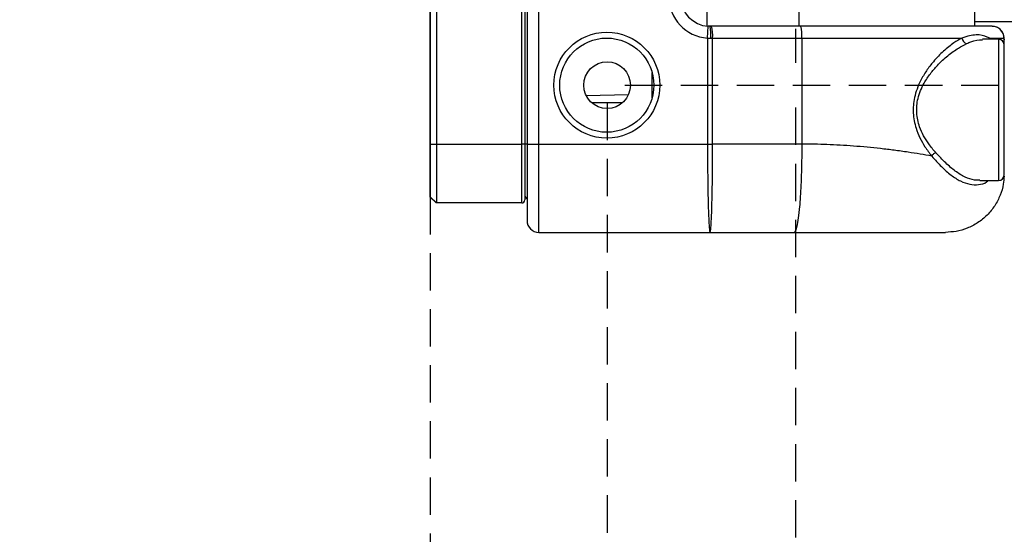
# Model space of a CAD drawing. Header units: millimetres. Extents: x 9 to 583, y 10 to 410.
# Tile 67 of 122: x 246 to 279, y 280 to 297. Entities that reach past the tile are written whole.
import ezdxf

# ---------------------------------------------------------------- set-up
doc = ezdxf.new("R2010")
doc.units = ezdxf.units.MM
doc.linetypes.add('HIDDEN', pattern=[1.905, 1.27, -0.635])
doc.layers.add('DEFAULT_2', color=5, linetype='HIDDEN')
doc.styles.add('SLDTEXTSTYLE0', font='TXT', dxfattribs={"width": 0.605})
doc.dimstyles.new('SLDDIMSTYLE2', dxfattribs={"dimtxt": 5, "dimasz": 3, "dimexe": 0, "dimexo": 0.0625, "dimgap": 1.25, "dimtad": 1, "dimlfac": 5, "dimrnd": 1e-09, "dimzin": 12, "dimdsep": 46, "dimtxsty": 'SLDTEXTSTYLE0', "dimsah": 1, "dimcen": 0.09, "dimadec": 0, "dimazin": 3, "dimtfac": 1, "dimtmove": 0, "dimatfit": 0, "dimfxl": 0, "dimfrac": 2, "dimtolj": 1, "dimtzin": 12, "dimarcsym": 0})
doc.dimstyles.new('SLDDIMSTYLE5', dxfattribs={"dimtxt": 5, "dimasz": 3, "dimexe": 0, "dimexo": 0.0625, "dimgap": 1.25, "dimtad": 1, "dimdec": 0, "dimlfac": 5, "dimrnd": 1e-09, "dimzin": 12, "dimdsep": 46, "dimtxsty": 'SLDTEXTSTYLE0', "dimsah": 1, "dimcen": 0.09, "dimadec": 0, "dimazin": 3, "dimtfac": 1, "dimtdec": 0, "dimtofl": 0, "dimtmove": 0, "dimatfit": 3, "dimfxl": 0, "dimfrac": 2, "dimtolj": 1, "dimtzin": 12, "dimarcsym": 0})
doc.dimstyles.new('SLDDIMSTYLE6', dxfattribs={"dimtxt": 5, "dimasz": 3, "dimexe": 0, "dimexo": 0.0625, "dimgap": 1.25, "dimtad": 1, "dimdec": 0, "dimlfac": 5, "dimrnd": 1e-09, "dimzin": 12, "dimdsep": 46, "dimtxsty": 'SLDTEXTSTYLE0', "dimsah": 1, "dimcen": 0.09, "dimadec": 0, "dimazin": 3, "dimtfac": 1, "dimtdec": 0, "dimtmove": 0, "dimatfit": 0, "dimfxl": 0, "dimfrac": 2, "dimtolj": 1, "dimtzin": 12, "dimarcsym": 0})
doc.dimstyles.new('SLDDIMSTYLE7', dxfattribs={"dimtxt": 5, "dimasz": 3, "dimexe": 0, "dimexo": 0.0625, "dimgap": 1.25, "dimtad": 1, "dimdec": 0, "dimlfac": 5, "dimrnd": 1e-09, "dimzin": 12, "dimdsep": 46, "dimtxsty": 'SLDTEXTSTYLE0', "dimsah": 1, "dimcen": 0.09, "dimadec": 0, "dimazin": 3, "dimtfac": 1, "dimtofl": 0, "dimtmove": 0, "dimatfit": 3, "dimfxl": 0, "dimfrac": 2, "dimtolj": 1, "dimtzin": 12, "dimarcsym": 0})

# ---------------------------------------------------------------- blocks, each defined once
blk = doc.blocks.new('_D_4')
at = {"layer": 'DEFAULT_2'}
for p, q in [((259.979, 291.113), (259.979, 224.068)), ((292.389, 255.113), (292.389, 224.068)), ((292.389, 225.068), (259.979, 225.068))]:
    blk.add_line(p, q, dxfattribs=at)
for points in [[(259.979, 225.068), (262.979, 224.468), (262.979, 225.668)], [(292.389, 225.068), (289.389, 225.668), (289.389, 224.468)]]:
    blk.add_solid(points, dxfattribs=at)
at = {"layer": 'DEFAULT_2', "insert": (272.455, 231.513), "char_height": 5, "attachment_point": 1, "style": 'SLDTEXTSTYLE0'}
blk.add_mtext('162', dxfattribs=at)
blk = doc.blocks.new('_D_6')
at = {"layer": 'DEFAULT_2'}
for p, q in [((259.979, 291.113), (259.979, 213.135)), ((296.389, 283.713), (296.389, 213.135)), ((259.979, 214.135), (296.389, 214.135))]:
    blk.add_line(p, q, dxfattribs=at)
for points in [[(259.979, 214.135), (262.979, 213.535), (262.979, 214.735)], [(296.389, 214.135), (293.389, 214.735), (293.389, 213.535)]]:
    blk.add_solid(points, dxfattribs=at)
at = {"layer": 'DEFAULT_2', "insert": (272.455, 220.581), "char_height": 5, "attachment_point": 1, "style": 'SLDTEXTSTYLE0'}
blk.add_mtext('182', dxfattribs=at)
blk = doc.blocks.new('_D_7')
at = {"layer": 'DEFAULT_2'}
for p, q in [((310.759, 360.913), (310.759, 367.263)), ((266.589, 360.913), (283.527, 360.913)), ((285.051, 360.913), (311.759, 360.913)), ((310.759, 360.913), (310.759, 294.913)), ((266.589, 294.913), (311.759, 294.913)), ((310.759, 294.913), (310.759, 288.563))]:
    blk.add_line(p, q, dxfattribs=at)
for points in [[(310.759, 360.913), (311.359, 363.913), (310.159, 363.913)], [(310.759, 294.913), (310.159, 291.913), (311.359, 291.913)]]:
    blk.add_solid(points, dxfattribs=at)
at = {"layer": 'DEFAULT_2', "char_height": 5, "attachment_point": 1, "rotation": 90, "style": 'SLDTEXTSTYLE0'}
for s, insert in [('(mounting hole distance)', (311.984, 291.682)), ('330', (304.311, 323.563))]:
    blk.add_mtext(s, dxfattribs=dict(at, insert=insert))
blk = doc.blocks.new('_D_8')
at = {"layer": 'DEFAULT_2'}
for p, q in [((265.989, 294.313), (265.989, 244.713)), ((259.979, 291.113), (259.979, 244.713)), ((259.979, 245.713), (246.025, 245.713)), ((259.979, 245.713), (265.989, 245.713)), ((265.989, 245.713), (272.339, 245.713))]:
    blk.add_line(p, q, dxfattribs=at)
for points in [[(259.979, 245.713), (256.979, 246.313), (256.979, 245.113)], [(265.989, 245.713), (268.989, 245.113), (268.989, 246.313)]]:
    blk.add_solid(points, dxfattribs=at)
at = {"layer": 'DEFAULT_2', "insert": (246.025, 252.158), "char_height": 5, "attachment_point": 1, "style": 'SLDTEXTSTYLE0'}
blk.add_mtext('30', dxfattribs=at)
blk = doc.blocks.new('_D_9')
at = {"layer": 'DEFAULT_2'}
for p, q in [((272.389, 327.313), (272.389, 295.675)), ((272.389, 294.151), (272.389, 233.67)), ((259.979, 291.113), (259.979, 233.67)), ((259.979, 234.67), (246.025, 234.67)), ((259.979, 234.67), (272.389, 234.67))]:
    blk.add_line(p, q, dxfattribs=at)
for points in [[(259.979, 234.67), (262.979, 234.07), (262.979, 235.27)], [(272.389, 234.67), (269.389, 235.27), (269.389, 234.07)]]:
    blk.add_solid(points, dxfattribs=at)
at = {"layer": 'DEFAULT_2', "insert": (246.025, 241.115), "char_height": 5, "attachment_point": 1, "style": 'SLDTEXTSTYLE0'}
blk.add_mtext('62', dxfattribs=at)

msp = doc.modelspace()

# ---------------------------------------------------------------- linework, layer by layer
at = {"color": 7, "linetype": 'Continuous', "lineweight": 25}
for p, q in [((269.3894, 296.9181), (269.3894, 314.0131)), ((278.4894, 296.9131), (278.4894, 312.2276)), ((259.9794, 291.7131), (259.9794, 300.1131)), ((259.9894, 292.9131), (259.9894, 298.9131)), ((260.1894, 298.9131), (260.1894, 292.9131)), ((263.0894, 292.9131), (263.0894, 298.9131)), ((263.1894, 298.9131), (263.1894, 292.9131)), ((263.2694, 298.9131), (263.2694, 292.9131)), ((263.6694, 292.9131), (263.6694, 298.9131)), ((269.4021, 296.5158), (269.427, 296.9151)), ((269.4894, 296.9131), (269.427, 296.9151)), ((269.5415, 296.9131), (269.4894, 296.9131)), ((272.5717, 296.9131), (269.5415, 296.9131)), ((279.0775, 296.9131), (272.5717, 296.9131)), ((269.4021, 296.5158), (269.4021, 292.9131)), ((269.4021, 296.5158), (269.5112, 296.5131)), ((269.5112, 296.5131), (269.5764, 296.5131)), ((269.5764, 292.9131), (269.5764, 296.5131)), ((269.5764, 296.5131), (272.6065, 296.5131)), ((272.6065, 296.5131), (272.6065, 292.9131)), ((272.6065, 296.5131), (278.0483, 296.5131)), ((278.9956, 296.5131), (279.4768, 296.5131)), ((279.4768, 296.5131), (279.4894, 296.459)), ((279.2894, 296.4731), (278.7453, 296.4731)), ((279.4894, 296.2731), (279.4894, 296.459)), ((279.4894, 291.8731), (279.4894, 296.2731)), ((267.5194, 294.4791), (267.5194, 295.3472)), ((265.2778, 294.5615), (266.7184, 294.5992)), ((259.9894, 292.9131), (260.1894, 292.9131)), ((259.9894, 291.1131), (259.9894, 292.9131)), ((260.1894, 292.9131), (260.1894, 290.9131)), ((260.1894, 292.9131), (263.0894, 292.9131)), ((263.0894, 290.9131), (263.0894, 292.9131)), ((263.1894, 292.9131), (263.0894, 292.9131)), ((263.1894, 292.9131), (263.1894, 291.0131)), ((263.2694, 292.9131), (263.6694, 292.9131)), ((263.6694, 292.9131), (269.4021, 292.9131)), ((269.4021, 292.9131), (269.5764, 292.9131)), ((272.6065, 292.9131), (269.5764, 292.9131)), ((259.9794, 291.1131), (259.9794, 291.7131)), ((278.6537, 291.6731), (279.2894, 291.6731)), ((260.1794, 290.9131), (259.9794, 291.1131)), ((259.9894, 291.1131), (260.1894, 290.9131)), ((260.1794, 290.9231), (260.1794, 290.9131)), ((260.1894, 290.9131), (260.1794, 290.9131)), ((263.0894, 290.9131), (260.1894, 290.9131)), ((263.6694, 289.9131), (269.4894, 289.9131)), ((269.4894, 289.9131), (272.3451, 289.9131))]:
    msp.add_line(p, q, dxfattribs=at)
at = {"color": 8, "linetype": 'Continuous', "lineweight": 25}
for p, q in [((272.5171, 296.9131), (272.5171, 297.4131)), ((282.6367, 297.0631), (278.4894, 297.0631)), ((279.0272, 296.4731), (278.9956, 296.5131)), ((279.2894, 296.4731), (279.2894, 291.6731)), ((266.509, 294.3131), (265.4697, 294.3131)), ((263.2671, 292.9131), (263.1894, 292.9131)), ((259.9894, 291.7131), (259.9794, 291.7131))]:
    msp.add_line(p, q, dxfattribs=at)
at = {"color": 8, "linetype": 'Continuous', "lineweight": 25, "flags": 128}
msp.add_lwpolyline([(278.9956, 296.5131), (278.9949, 296.4734), (278.9949, 296.4731)], dxfattribs=at)
at = {"color": 7, "linetype": 'Continuous', "lineweight": 25}
for centre, radius in [((265.9794, 294.9131), 1.8), ((265.9794, 294.9131), 1.6), ((265.9894, 294.9131), 0.7937)]:
    msp.add_circle(centre, radius, dxfattribs=at)
for centre, radius, start, end in [((269.4894, 297.9131), 1.4, 180, 266.42398), ((269.4894, 297.9131), 1, 180, 266.42398), ((267.6625, 296.6128), 1.8514, 356.91293, 9.33484), ((268.4029, 296.6124), 1.1777, 355.16619, 14.79594), ((271.433, 296.6124), 1.1777, 355.16619, 14.79594), ((279.0771, 296.5134), 0.3997, 359.95216, 89.95208), ((278.2782, 296.5477), 0.2325, 188.56082, 252.95629), ((279.2894, 296.2731), 0.2, 0, 90), ((279.2894, 291.8731), 0.2, 270, 0), ((263.3894, 291.2213), 0.2, 180, 232.46944), ((263.3794, 291.2213), 0.2, 198.19487, 235.85521), ((263.0894, 291.0131), 0.1, 270, 0), ((263.6694, 290.3131), 0.4, 180, 270)]:
    msp.add_arc(centre, radius, start, end, dxfattribs=at)
for points, knots in [([(279.4885, 296.4606), (279.4886, 296.4851), (279.4886, 296.5307), (279.4692, 296.6321), (279.4145, 296.7445), (279.3217, 296.8405), (279.2007, 296.9059), (279.114, 296.906), (279.0772, 296.9061)], [0, 0, 0, 0, 0.2037902, 0.3784134, 0.519544, 0.6872568, 0.8673556, 1, 1, 1, 1]), ([(278.0483, 296.5131), (277.9581, 296.4614), (277.7533, 296.3442), (277.422, 296.0779), (277.1057, 295.7547), (276.8401, 295.4106), (276.6034, 295.0154), (276.4192, 294.5297), (276.3714, 293.9639), (276.4638, 293.4947), (276.6179, 293.1187), (276.7981, 292.7976), (276.943, 292.6079), (277.022, 292.5046)], [0, 0, 0, 0, 0.0877606, 0.1991623, 0.3105359, 0.3914175, 0.4721869, 0.5868772, 0.684354, 0.7816938, 0.8499142, 0.9182517, 1, 1, 1, 1]), ([(278.9956, 296.5131), (278.8809, 296.5593), (278.6442, 296.6545), (278.3113, 296.6003), (278.095, 296.5286), (278.0483, 296.5131)], [0, 0, 0, 0, 0.4241817, 0.8755574, 1, 1, 1, 1]), ([(277.1565, 292.6252), (277.0756, 292.7204), (276.9281, 292.894), (276.7428, 293.1901), (276.5846, 293.5361), (276.4884, 293.9713), (276.5385, 294.4985), (276.729, 294.9466), (276.9712, 295.3096), (277.2442, 295.627), (277.5682, 295.9246), (277.9077, 296.1697), (278.1175, 296.2777), (278.2101, 296.3254)], [0, 0, 0, 0, 0.0823718, 0.1502692, 0.2180219, 0.3130138, 0.4078036, 0.5208173, 0.6019775, 0.6832696, 0.7967502, 0.9102691, 1, 1, 1, 1]), ([(263.2694, 292.9131), (263.2694, 292.7675), (263.2694, 292.4762), (263.2694, 292.0514), (263.2694, 291.6516), (263.2694, 291.2865), (263.2694, 290.9681), (263.2694, 290.7028), (263.2694, 290.5026), (263.2694, 290.3475), (263.2694, 290.3256), (263.2694, 290.3131)], [0, 0, 0, 0, 0.1067875, 0.2135755, 0.3203511, 0.4271283, 0.534185, 0.6412436, 0.7486456, 0.8560489, 1, 1, 1, 1]), ([(263.6694, 289.9131), (263.6694, 289.9131), (263.6694, 289.9131), (263.6694, 289.9576), (263.6694, 290.1289), (263.6694, 290.3604), (263.6694, 290.6662), (263.6694, 291.0321), (263.6694, 291.4545), (263.6694, 291.9139), (263.6694, 292.4061), (263.6694, 292.7425), (263.6694, 292.9131)], [0, 0, 0, 0, 0.0000025, 0.1438301, 0.2496416, 0.3584904, 0.4640265, 0.5726008, 0.6779028, 0.7862439, 0.8915925, 1, 1, 1, 1]), ([(269.4021, 292.9131), (269.4021, 292.9131), (269.4021, 292.7995), (269.4017, 292.5194), (269.4055, 292.075), (269.4098, 291.6031), (269.418, 291.1653), (269.4269, 290.807), (269.4358, 290.504), (269.4484, 290.2585), (269.4596, 290.0654), (269.4778, 289.9441), (269.4746, 289.9136), (269.4887, 289.9131), (269.4894, 289.9131)], [0, 0, 0, 0, 0.0000025, 0.0722491, 0.1780113, 0.2868671, 0.3921447, 0.5004595, 0.5843363, 0.6849873, 0.7882438, 0.8900016, 0.9944442, 1, 1, 1, 1]), ([(269.4894, 289.9131), (269.4892, 289.9131), (269.4852, 289.9137), (269.5085, 289.9457), (269.5177, 290.0745), (269.533, 290.2845), (269.5432, 290.5666), (269.5554, 290.9187), (269.5635, 291.325), (269.5705, 291.7803), (269.5753, 292.3103), (269.576, 292.6974), (269.5764, 292.9131)], [0, 0, 0, 0, 0.005893, 0.1112335, 0.2195764, 0.3247989, 0.4330238, 0.5390375, 0.6481357, 0.7539851, 0.8629164, 1, 1, 1, 1]), ([(272.6065, 292.9131), (272.6057, 292.7301), (272.6039, 292.3532), (272.5894, 291.7941), (272.5653, 291.2564), (272.5313, 290.7768), (272.4895, 290.3866), (272.4426, 290.1098), (272.3939, 289.9429), (272.361, 289.9228), (272.3451, 289.9131)], [0, 0, 0, 0, 0.116516, 0.2400113, 0.3686408, 0.5, 0.6313592, 0.7599887, 0.883484, 1, 1, 1, 1]), ([(277.0218, 292.5046), (276.8925, 292.5272), (276.6357, 292.572), (276.2075, 292.6384), (275.7586, 292.7007), (275.1458, 292.7752), (274.3888, 292.8463), (273.4873, 292.902), (272.8924, 292.9095), (272.6065, 292.9131)], [0, 0, 0, 0, 0.1054587, 0.2095246, 0.3255173, 0.4313535, 0.6352941, 0.8247749, 1, 1, 1, 1]), ([(277.0217, 292.5049), (277.0301, 292.5166), (277.047, 292.5399), (277.0802, 292.5728), (277.1171, 292.6025), (277.1433, 292.6176), (277.1563, 292.6251)], [0, 0, 0, 0, 0.2499763, 0.4999684, 0.7499763, 1, 1, 1, 1]), ([(279.4814, 291.8263), (279.476, 291.7334), (279.4631, 291.5115), (279.3576, 291.1672), (279.1739, 290.8086), (278.9136, 290.4889), (278.5939, 290.2287), (278.2354, 290.0442), (277.8626, 289.933), (277.6114, 289.9196), (277.4894, 289.9131)], [0, 0, 0, 0, 0.0912441, 0.218272, 0.3505809, 0.4856976, 0.6208143, 0.7531232, 0.880151, 1, 1, 1, 1]), ([(272.3451, 289.9131), (272.4973, 289.9131), (272.7948, 289.9131), (273.2277, 289.9131), (273.6368, 289.9131), (274.1021, 289.9131), (274.6163, 289.9131), (275.1664, 289.9131), (275.6417, 289.9131), (276.0478, 289.9131), (276.3959, 289.9131), (276.7073, 289.9131), (276.9784, 289.9131), (277.1969, 289.9131), (277.4229, 289.9131), (277.4628, 289.9131), (277.4894, 289.9131)], [0, 0, 0, 0, 0.0607864, 0.1187553, 0.1740517, 0.226843, 0.3102639, 0.3909042, 0.4697701, 0.5341713, 0.5981959, 0.6646516, 0.7300617, 0.797467, 0.8645637, 1, 1, 1, 1])]:
    msp.add_open_spline(points, degree=3, knots=knots, dxfattribs=at)
at = {"color": 8, "linetype": 'Continuous', "lineweight": 25}
for points, knots in [([(278.2101, 296.3254), (278.2579, 296.3476), (278.4515, 296.4373), (278.6191, 296.4496), (278.7453, 296.4589)], [0, 0, 0, 0, 0.2468181, 1, 1, 1, 1]), ([(277.0215, 292.5048), (277.0215, 292.5048), (277.1339, 292.3756), (277.3551, 292.1357), (277.6792, 291.8457), (278.0001, 291.6438), (278.3148, 291.5318), (278.6137, 291.5258), (278.8308, 291.5712), (278.924, 291.6561), (278.9426, 291.6731)], [0, 0, 0, 0, 0.0000032, 0.1605402, 0.3210759, 0.4826007, 0.6441269, 0.8024068, 0.9605152, 1, 1, 1, 1]), ([(278.6537, 291.6854), (278.5945, 291.6838), (278.4329, 291.6796), (278.153, 291.7816), (277.8277, 291.9766), (277.4966, 292.2592), (277.2708, 292.502), (277.1563, 292.6251)], [0, 0, 0, 0, 0.1246205, 0.3401451, 0.5619184, 0.7779562, 1, 1, 1, 1])]:
    msp.add_open_spline(points, degree=3, knots=knots, dxfattribs=at)

# ---------------------------------------------------------------- dimensions: what is measured, and where the dimension line sits
at = {"layer": 'DEFAULT_2'}
dim = msp.add_linear_dim(base=(318.4296, 294.9131), p1=(265.9894, 360.9131), p2=(265.9894, 294.9131), angle=90, dimstyle='SLDDIMSTYLE2', dxfattribs=at)
dim.commit()
dim.dimension.update_dxf_attribs({"geometry": '_D_7', "text_midpoint": (318.4296, 329.2926), "dimtype": 160})
for base, p1, p2, dimstyle, picture, middle in [((272.3894, 234.6701), (259.9794, 291.7131), (272.3894, 327.9131), 'SLDDIMSTYLE7', '_D_9', (249.8448, 234.6701)), ((265.9894, 245.7131), (259.9794, 291.7131), (265.9894, 294.9131), 'SLDDIMSTYLE6', '_D_8', (249.8448, 245.7131)), ((259.9794, 225.0679), (292.3894, 255.7131), (259.9794, 291.7131), 'SLDDIMSTYLE5', '_D_4', (278.1844, 225.0679)), ((296.3894, 214.1352), (259.9794, 291.7131), (296.3894, 284.3131), 'SLDDIMSTYLE5', '_D_6', (278.1844, 214.1352))]:
    dim = msp.add_linear_dim(base=base, p1=p1, p2=p2, dimstyle=dimstyle, dxfattribs=at)
    dim.commit()
    dim.dimension.update_dxf_attribs({"geometry": picture, "text_midpoint": middle, "dimtype": 160})

doc.saveas('drawing.dxf')
